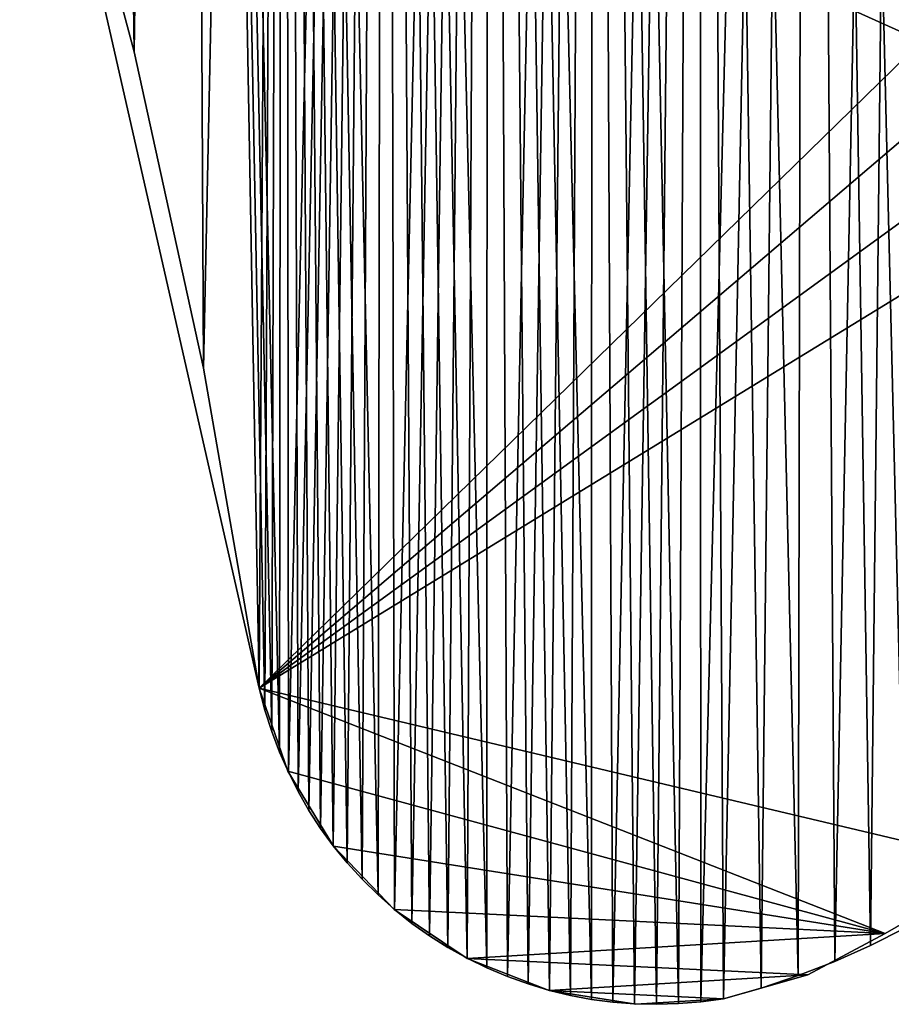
# Model space of a CAD drawing. Header units: millimetres. Extents: x -105 to 105, y -91 to 91.
# Tile 246 of 256: x 70.58 to 75.43, y -78.96 to -73.47. Entities that reach past the tile are written whole.
import ezdxf

# ---------------------------------------------------------------- set-up
doc = ezdxf.new("R2010")
doc.units = ezdxf.units.MM
doc.header["$LTSCALE"] = 22.850203
for name, color, linetype in [('664', 7, 'CONTINUOUS'), ('665', 7, 'CONTINUOUS'), ('673', 7, 'CONTINUOUS'), ('674', 7, 'CONTINUOUS'), ('675', 7, 'CONTINUOUS'), ('823', 7, 'CONTINUOUS')]:
    doc.layers.add(name, color=color, linetype=linetype)

msp = doc.modelspace()

# ---------------------------------------------------------------- linework, layer by layer
at = {"layer": '664', "linetype": 'CONTINUOUS'}
for points in [[(71.2137, -73.6527, 7.5), (70.9434, -53.4931, 7.5), (70.7501, -71.9106, 7.5), (71.2137, -73.6527, 7.5)], [(71.4915, -53.8263, 7.5), (70.9434, -53.4931, 7.5), (71.2137, -73.6527, 7.5), (71.4915, -53.8263, 7.5)], [(71.6006, -75.4155, 7.5), (71.4915, -53.8263, 7.5), (71.2137, -73.6527, 7.5), (71.6006, -75.4155, 7.5)], [(72.0476, -54.1442, 7.5), (71.4915, -53.8263, 7.5), (72.025, -77.5563, 7.5), (72.0476, -54.1442, 7.5)], [(72.025, -77.5563, 7.5), (71.4915, -53.8263, 7.5), (71.9815, -77.441, 7.5), (72.025, -77.5563, 7.5)], [(71.9815, -77.441, 7.5), (71.4915, -53.8263, 7.5), (71.9434, -77.3219, 7.5), (71.9815, -77.441, 7.5)], [(71.9434, -77.3219, 7.5), (71.4915, -53.8263, 7.5), (71.9108, -77.1992, 7.5), (71.9434, -77.3219, 7.5)], [(71.9108, -77.1992, 7.5), (71.4915, -53.8263, 7.5), (71.6006, -75.4155, 7.5), (71.9108, -77.1992, 7.5)], [(72.0739, -77.6679, 7.5), (72.0476, -54.1442, 7.5), (72.025, -77.5563, 7.5), (72.0739, -77.6679, 7.5)], [(72.6117, -54.4468, 7.5), (72.0476, -54.1442, 7.5), (72.5734, -78.3511, 7.5), (72.6117, -54.4468, 7.5)], [(72.5734, -78.3511, 7.5), (72.0476, -54.1442, 7.5), (72.4852, -78.264, 7.5), (72.5734, -78.3511, 7.5)], [(72.4852, -78.264, 7.5), (72.0476, -54.1442, 7.5), (72.4019, -78.1727, 7.5), (72.4852, -78.264, 7.5)], [(72.4019, -78.1727, 7.5), (72.0476, -54.1442, 7.5), (72.3242, -78.0779, 7.5), (72.4019, -78.1727, 7.5)], [(72.3242, -78.0779, 7.5), (72.0476, -54.1442, 7.5), (72.253, -77.9804, 7.5), (72.3242, -78.0779, 7.5)], [(72.253, -77.9804, 7.5), (72.0476, -54.1442, 7.5), (72.1879, -77.88, 7.5), (72.253, -77.9804, 7.5)], [(72.1879, -77.88, 7.5), (72.0476, -54.1442, 7.5), (72.1282, -77.7758, 7.5), (72.1879, -77.88, 7.5)], [(72.1282, -77.7758, 7.5), (72.0476, -54.1442, 7.5), (72.0739, -77.6679, 7.5), (72.1282, -77.7758, 7.5)], [(72.6657, -78.4333, 7.5), (72.6117, -54.4468, 7.5), (72.5734, -78.3511, 7.5), (72.6657, -78.4333, 7.5)], [(73.1852, -54.7347, 7.5), (72.6117, -54.4468, 7.5), (73.1805, -78.7573, 7.5), (73.1852, -54.7347, 7.5)], [(73.1805, -78.7573, 7.5), (72.6117, -54.4468, 7.5), (73.0693, -78.7033, 7.5), (73.1805, -78.7573, 7.5)], [(73.0693, -78.7033, 7.5), (72.6117, -54.4468, 7.5), (72.9621, -78.644, 7.5), (73.0693, -78.7033, 7.5)], [(72.9621, -78.644, 7.5), (72.6117, -54.4468, 7.5), (72.8599, -78.5797, 7.5), (72.9621, -78.644, 7.5)], [(72.8599, -78.5797, 7.5), (72.6117, -54.4468, 7.5), (72.7615, -78.5097, 7.5), (72.8599, -78.5797, 7.5)], [(72.7615, -78.5097, 7.5), (72.6117, -54.4468, 7.5), (72.6657, -78.4333, 7.5), (72.7615, -78.5097, 7.5)], [(73.2946, -78.8056, 7.5), (73.1852, -54.7347, 7.5), (73.1805, -78.7573, 7.5), (73.2946, -78.8056, 7.5)], [(73.7688, -55.0081, 7.5), (73.1852, -54.7347, 7.5), (73.7631, -78.9339, 7.5), (73.7688, -55.0081, 7.5)], [(73.7631, -78.9339, 7.5), (73.1852, -54.7347, 7.5), (73.6454, -78.9121, 7.5), (73.7631, -78.9339, 7.5)], [(73.6454, -78.9121, 7.5), (73.1852, -54.7347, 7.5), (73.5281, -78.8834, 7.5), (73.6454, -78.9121, 7.5)], [(73.5281, -78.8834, 7.5), (73.1852, -54.7347, 7.5), (73.4108, -78.8478, 7.5), (73.5281, -78.8834, 7.5)], [(73.4108, -78.8478, 7.5), (73.1852, -54.7347, 7.5), (73.2946, -78.8056, 7.5), (73.4108, -78.8478, 7.5)], [(73.8821, -78.9494, 7.5), (73.7688, -55.0081, 7.5), (73.7631, -78.9339, 7.5), (73.8821, -78.9494, 7.5)], [(74.3612, -55.2664, 7.5), (73.7688, -55.0081, 7.5), (74.2476, -78.9572, 7.5), (74.3612, -55.2664, 7.5)], [(74.2476, -78.9572, 7.5), (73.7688, -55.0081, 7.5), (74.1244, -78.961, 7.5), (74.2476, -78.9572, 7.5)], [(74.1244, -78.961, 7.5), (73.7688, -55.0081, 7.5), (74.0026, -78.9584, 7.5), (74.1244, -78.961, 7.5)], [(74.0026, -78.9584, 7.5), (73.7688, -55.0081, 7.5), (73.8821, -78.9494, 7.5), (74.0026, -78.9584, 7.5)], [(74.3722, -78.947, 7.5), (74.3612, -55.2664, 7.5), (74.2476, -78.9572, 7.5), (74.3722, -78.947, 7.5)], [(74.9612, -55.5093, 7.5), (74.3612, -55.2664, 7.5), (74.9153, -78.8012, 7.5), (74.9612, -55.5093, 7.5)], [(74.9153, -78.8012, 7.5), (74.3612, -55.2664, 7.5), (74.7086, -78.8707, 7.5), (74.9153, -78.8012, 7.5)], [(74.7086, -78.8707, 7.5), (74.3612, -55.2664, 7.5), (74.4981, -78.9304, 7.5), (74.7086, -78.8707, 7.5)], [(74.4981, -78.9304, 7.5), (74.3612, -55.2664, 7.5), (74.3722, -78.947, 7.5), (74.4981, -78.9304, 7.5)], [(75.1181, -78.7219, 7.5), (74.9612, -55.5093, 7.5), (74.9153, -78.8012, 7.5), (75.1181, -78.7219, 7.5)], [(75.5674, -55.7362, 7.5), (74.9612, -55.5093, 7.5), (75.5123, -78.5342, 7.5), (75.5674, -55.7362, 7.5)], [(75.5123, -78.5342, 7.5), (74.9612, -55.5093, 7.5), (75.3175, -78.6328, 7.5), (75.5123, -78.5342, 7.5)], [(75.3175, -78.6328, 7.5), (74.9612, -55.5093, 7.5), (75.1181, -78.7219, 7.5), (75.3175, -78.6328, 7.5)]]:
    msp.add_3dface(points, dxfattribs=at)
at = {"layer": '665', "linetype": 'CONTINUOUS'}
for points in [[(71.2137, -73.6527, 2.5), (70.7501, -71.9106, 2.5), (70.9434, -53.4931, 2.5), (71.2137, -73.6527, 2.5)], [(71.4915, -53.8263, 2.5), (71.2137, -73.6527, 2.5), (70.9434, -53.4931, 2.5), (71.4915, -53.8263, 2.5)], [(71.6006, -75.4155, 2.5), (71.2137, -73.6527, 2.5), (71.4915, -53.8263, 2.5), (71.6006, -75.4155, 2.5)], [(72.0476, -54.1442, 2.5), (71.6006, -75.4155, 2.5), (71.4915, -53.8263, 2.5), (72.0476, -54.1442, 2.5)], [(71.9108, -77.1992, 2.5), (71.6006, -75.4155, 2.5), (72.0476, -54.1442, 2.5), (71.9108, -77.1992, 2.5)], [(71.9434, -77.3219, 2.5), (71.9108, -77.1992, 2.5), (72.0476, -54.1442, 2.5), (71.9434, -77.3219, 2.5)], [(71.9815, -77.441, 2.5), (71.9434, -77.3219, 2.5), (72.0476, -54.1442, 2.5), (71.9815, -77.441, 2.5)], [(72.025, -77.5563, 2.5), (71.9815, -77.441, 2.5), (72.0476, -54.1442, 2.5), (72.025, -77.5563, 2.5)], [(72.0739, -77.6679, 2.5), (72.025, -77.5563, 2.5), (72.0476, -54.1442, 2.5), (72.0739, -77.6679, 2.5)], [(72.6117, -54.4468, 2.5), (72.0739, -77.6679, 2.5), (72.0476, -54.1442, 2.5), (72.6117, -54.4468, 2.5)], [(72.1282, -77.7758, 2.5), (72.0739, -77.6679, 2.5), (72.6117, -54.4468, 2.5), (72.1282, -77.7758, 2.5)], [(72.1879, -77.88, 2.5), (72.1282, -77.7758, 2.5), (72.6117, -54.4468, 2.5), (72.1879, -77.88, 2.5)], [(72.253, -77.9804, 2.5), (72.1879, -77.88, 2.5), (72.6117, -54.4468, 2.5), (72.253, -77.9804, 2.5)], [(72.3242, -78.0779, 2.5), (72.253, -77.9804, 2.5), (72.6117, -54.4468, 2.5), (72.3242, -78.0779, 2.5)], [(72.4019, -78.1727, 2.5), (72.3242, -78.0779, 2.5), (72.6117, -54.4468, 2.5), (72.4019, -78.1727, 2.5)], [(72.4852, -78.264, 2.5), (72.4019, -78.1727, 2.5), (72.6117, -54.4468, 2.5), (72.4852, -78.264, 2.5)], [(72.5734, -78.3511, 2.5), (72.4852, -78.264, 2.5), (72.6117, -54.4468, 2.5), (72.5734, -78.3511, 2.5)], [(72.6657, -78.4333, 2.5), (72.5734, -78.3511, 2.5), (72.6117, -54.4468, 2.5), (72.6657, -78.4333, 2.5)], [(73.1852, -54.7347, 2.5), (72.6657, -78.4333, 2.5), (72.6117, -54.4468, 2.5), (73.1852, -54.7347, 2.5)], [(72.7615, -78.5097, 2.5), (72.6657, -78.4333, 2.5), (73.1852, -54.7347, 2.5), (72.7615, -78.5097, 2.5)], [(72.8599, -78.5797, 2.5), (72.7615, -78.5097, 2.5), (73.1852, -54.7347, 2.5), (72.8599, -78.5797, 2.5)], [(72.9621, -78.644, 2.5), (72.8599, -78.5797, 2.5), (73.1852, -54.7347, 2.5), (72.9621, -78.644, 2.5)], [(73.0693, -78.7033, 2.5), (72.9621, -78.644, 2.5), (73.1852, -54.7347, 2.5), (73.0693, -78.7033, 2.5)], [(73.1805, -78.7573, 2.5), (73.0693, -78.7033, 2.5), (73.1852, -54.7347, 2.5), (73.1805, -78.7573, 2.5)], [(73.2946, -78.8056, 2.5), (73.1805, -78.7573, 2.5), (73.1852, -54.7347, 2.5), (73.2946, -78.8056, 2.5)], [(73.7688, -55.0081, 2.5), (73.2946, -78.8056, 2.5), (73.1852, -54.7347, 2.5), (73.7688, -55.0081, 2.5)], [(73.4108, -78.8478, 2.5), (73.2946, -78.8056, 2.5), (73.7688, -55.0081, 2.5), (73.4108, -78.8478, 2.5)], [(73.5281, -78.8834, 2.5), (73.4108, -78.8478, 2.5), (73.7688, -55.0081, 2.5), (73.5281, -78.8834, 2.5)], [(73.6454, -78.9121, 2.5), (73.5281, -78.8834, 2.5), (73.7688, -55.0081, 2.5), (73.6454, -78.9121, 2.5)], [(73.7631, -78.9339, 2.5), (73.6454, -78.9121, 2.5), (73.7688, -55.0081, 2.5), (73.7631, -78.9339, 2.5)], [(73.8821, -78.9494, 2.5), (73.7631, -78.9339, 2.5), (73.7688, -55.0081, 2.5), (73.8821, -78.9494, 2.5)], [(74.3612, -55.2664, 2.5), (73.8821, -78.9494, 2.5), (73.7688, -55.0081, 2.5), (74.3612, -55.2664, 2.5)], [(74.0026, -78.9584, 2.5), (73.8821, -78.9494, 2.5), (74.3612, -55.2664, 2.5), (74.0026, -78.9584, 2.5)], [(74.1244, -78.961, 2.5), (74.0026, -78.9584, 2.5), (74.3612, -55.2664, 2.5), (74.1244, -78.961, 2.5)], [(74.2476, -78.9572, 2.5), (74.1244, -78.961, 2.5), (74.3612, -55.2664, 2.5), (74.2476, -78.9572, 2.5)], [(74.3722, -78.947, 2.5), (74.2476, -78.9572, 2.5), (74.3612, -55.2664, 2.5), (74.3722, -78.947, 2.5)], [(74.9612, -55.5093, 2.5), (74.3722, -78.947, 2.5), (74.3612, -55.2664, 2.5), (74.9612, -55.5093, 2.5)], [(74.4981, -78.9304, 2.5), (74.3722, -78.947, 2.5), (74.9612, -55.5093, 2.5), (74.4981, -78.9304, 2.5)], [(74.7086, -78.8707, 2.5), (74.4981, -78.9304, 2.5), (74.9612, -55.5093, 2.5), (74.7086, -78.8707, 2.5)], [(74.9153, -78.8012, 2.5), (74.7086, -78.8707, 2.5), (74.9612, -55.5093, 2.5), (74.9153, -78.8012, 2.5)], [(75.1181, -78.7219, 2.5), (74.9153, -78.8012, 2.5), (74.9612, -55.5093, 2.5), (75.1181, -78.7219, 2.5)], [(75.5674, -55.7362, 2.5), (75.1181, -78.7219, 2.5), (74.9612, -55.5093, 2.5), (75.5674, -55.7362, 2.5)], [(75.3175, -78.6328, 2.5), (75.1181, -78.7219, 2.5), (75.5674, -55.7362, 2.5), (75.3175, -78.6328, 2.5)], [(75.5123, -78.5342, 2.5), (75.3175, -78.6328, 2.5), (75.5674, -55.7362, 2.5), (75.5123, -78.5342, 2.5)]]:
    msp.add_3dface(points, dxfattribs=at)
at = {"layer": '673', "linetype": 'CONTINUOUS'}
for points in [[(71.2137, -73.6527, 7.5), (70.7501, -71.9106, 7.5), (71.2137, -73.6527, 2.5), (71.2137, -73.6527, 7.5)], [(70.7501, -71.9106, 7.5), (70.7501, -71.9106, 2.5), (71.2137, -73.6527, 2.5), (70.7501, -71.9106, 7.5)], [(71.6006, -75.4155, 7.5), (71.2137, -73.6527, 7.5), (71.6006, -75.4155, 2.5), (71.6006, -75.4155, 7.5)], [(71.2137, -73.6527, 7.5), (71.2137, -73.6527, 2.5), (71.6006, -75.4155, 2.5), (71.2137, -73.6527, 7.5)], [(71.9108, -77.1992, 7.5), (71.6006, -75.4155, 7.5), (71.9108, -77.1992, 2.5), (71.9108, -77.1992, 7.5)], [(71.6006, -75.4155, 7.5), (71.6006, -75.4155, 2.5), (71.9108, -77.1992, 2.5), (71.6006, -75.4155, 7.5)]]:
    msp.add_3dface(points, dxfattribs=at)
at = {"layer": '674', "linetype": 'CONTINUOUS'}
for points in [[(71.9434, -77.3219, 7.5), (71.9108, -77.1992, 7.5), (71.9434, -77.3219, 2.5), (71.9434, -77.3219, 7.5)], [(71.9108, -77.1992, 7.5), (71.9108, -77.1992, 2.5), (71.9434, -77.3219, 2.5), (71.9108, -77.1992, 7.5)], [(71.9815, -77.441, 7.5), (71.9434, -77.3219, 7.5), (71.9815, -77.441, 2.5), (71.9815, -77.441, 7.5)], [(71.9434, -77.3219, 7.5), (71.9434, -77.3219, 2.5), (71.9815, -77.441, 2.5), (71.9434, -77.3219, 7.5)], [(72.025, -77.5563, 7.5), (71.9815, -77.441, 7.5), (72.025, -77.5563, 2.5), (72.025, -77.5563, 7.5)], [(71.9815, -77.441, 7.5), (71.9815, -77.441, 2.5), (72.025, -77.5563, 2.5), (71.9815, -77.441, 7.5)], [(72.0739, -77.6679, 7.5), (72.025, -77.5563, 7.5), (72.0739, -77.6679, 2.5), (72.0739, -77.6679, 7.5)], [(72.025, -77.5563, 7.5), (72.025, -77.5563, 2.5), (72.0739, -77.6679, 2.5), (72.025, -77.5563, 7.5)], [(72.1282, -77.7758, 7.5), (72.0739, -77.6679, 7.5), (72.1282, -77.7758, 2.5), (72.1282, -77.7758, 7.5)], [(72.0739, -77.6679, 7.5), (72.0739, -77.6679, 2.5), (72.1282, -77.7758, 2.5), (72.0739, -77.6679, 7.5)], [(72.1879, -77.88, 7.5), (72.1282, -77.7758, 7.5), (72.1879, -77.88, 2.5), (72.1879, -77.88, 7.5)], [(72.1282, -77.7758, 7.5), (72.1282, -77.7758, 2.5), (72.1879, -77.88, 2.5), (72.1282, -77.7758, 7.5)], [(72.253, -77.9804, 7.5), (72.1879, -77.88, 7.5), (72.253, -77.9804, 2.5), (72.253, -77.9804, 7.5)], [(72.1879, -77.88, 7.5), (72.1879, -77.88, 2.5), (72.253, -77.9804, 2.5), (72.1879, -77.88, 7.5)], [(72.3242, -78.0779, 7.5), (72.253, -77.9804, 7.5), (72.3242, -78.0779, 2.5), (72.3242, -78.0779, 7.5)], [(72.253, -77.9804, 7.5), (72.253, -77.9804, 2.5), (72.3242, -78.0779, 2.5), (72.253, -77.9804, 7.5)], [(72.4019, -78.1727, 7.5), (72.3242, -78.0779, 7.5), (72.4019, -78.1727, 2.5), (72.4019, -78.1727, 7.5)], [(72.3242, -78.0779, 7.5), (72.3242, -78.0779, 2.5), (72.4019, -78.1727, 2.5), (72.3242, -78.0779, 7.5)], [(72.4852, -78.264, 7.5), (72.4019, -78.1727, 7.5), (72.4852, -78.264, 2.5), (72.4852, -78.264, 7.5)], [(72.4019, -78.1727, 7.5), (72.4019, -78.1727, 2.5), (72.4852, -78.264, 2.5), (72.4019, -78.1727, 7.5)], [(72.5734, -78.3511, 7.5), (72.4852, -78.264, 7.5), (72.5734, -78.3511, 2.5), (72.5734, -78.3511, 7.5)], [(72.4852, -78.264, 7.5), (72.4852, -78.264, 2.5), (72.5734, -78.3511, 2.5), (72.4852, -78.264, 7.5)], [(72.6657, -78.4333, 7.5), (72.5734, -78.3511, 7.5), (72.6657, -78.4333, 2.5), (72.6657, -78.4333, 7.5)], [(72.5734, -78.3511, 7.5), (72.5734, -78.3511, 2.5), (72.6657, -78.4333, 2.5), (72.5734, -78.3511, 7.5)], [(72.7615, -78.5097, 7.5), (72.6657, -78.4333, 7.5), (72.7615, -78.5097, 2.5), (72.7615, -78.5097, 7.5)], [(72.6657, -78.4333, 7.5), (72.6657, -78.4333, 2.5), (72.7615, -78.5097, 2.5), (72.6657, -78.4333, 7.5)], [(72.8599, -78.5797, 7.5), (72.7615, -78.5097, 7.5), (72.8599, -78.5797, 2.5), (72.8599, -78.5797, 7.5)], [(72.7615, -78.5097, 7.5), (72.7615, -78.5097, 2.5), (72.8599, -78.5797, 2.5), (72.7615, -78.5097, 7.5)], [(72.9621, -78.644, 7.5), (72.8599, -78.5797, 7.5), (72.9621, -78.644, 2.5), (72.9621, -78.644, 7.5)], [(72.8599, -78.5797, 7.5), (72.8599, -78.5797, 2.5), (72.9621, -78.644, 2.5), (72.8599, -78.5797, 7.5)], [(73.0693, -78.7033, 7.5), (72.9621, -78.644, 7.5), (73.0693, -78.7033, 2.5), (73.0693, -78.7033, 7.5)], [(72.9621, -78.644, 7.5), (72.9621, -78.644, 2.5), (73.0693, -78.7033, 2.5), (72.9621, -78.644, 7.5)], [(73.1805, -78.7573, 7.5), (73.0693, -78.7033, 7.5), (73.1805, -78.7573, 2.5), (73.1805, -78.7573, 7.5)], [(73.0693, -78.7033, 7.5), (73.0693, -78.7033, 2.5), (73.1805, -78.7573, 2.5), (73.0693, -78.7033, 7.5)], [(73.2946, -78.8056, 7.5), (73.1805, -78.7573, 7.5), (73.2946, -78.8056, 2.5), (73.2946, -78.8056, 7.5)], [(73.1805, -78.7573, 7.5), (73.1805, -78.7573, 2.5), (73.2946, -78.8056, 2.5), (73.1805, -78.7573, 7.5)], [(73.4108, -78.8478, 7.5), (73.2946, -78.8056, 7.5), (73.4108, -78.8478, 2.5), (73.4108, -78.8478, 7.5)], [(73.2946, -78.8056, 7.5), (73.2946, -78.8056, 2.5), (73.4108, -78.8478, 2.5), (73.2946, -78.8056, 7.5)], [(73.5281, -78.8834, 7.5), (73.4108, -78.8478, 7.5), (73.5281, -78.8834, 2.5), (73.5281, -78.8834, 7.5)], [(73.4108, -78.8478, 7.5), (73.4108, -78.8478, 2.5), (73.5281, -78.8834, 2.5), (73.4108, -78.8478, 7.5)], [(73.6454, -78.9121, 7.5), (73.5281, -78.8834, 7.5), (73.6454, -78.9121, 2.5), (73.6454, -78.9121, 7.5)], [(73.5281, -78.8834, 7.5), (73.5281, -78.8834, 2.5), (73.6454, -78.9121, 2.5), (73.5281, -78.8834, 7.5)], [(73.7631, -78.9339, 7.5), (73.6454, -78.9121, 7.5), (73.7631, -78.9339, 2.5), (73.7631, -78.9339, 7.5)], [(73.6454, -78.9121, 7.5), (73.6454, -78.9121, 2.5), (73.7631, -78.9339, 2.5), (73.6454, -78.9121, 7.5)], [(73.8821, -78.9494, 7.5), (73.7631, -78.9339, 7.5), (73.8821, -78.9494, 2.5), (73.8821, -78.9494, 7.5)], [(73.7631, -78.9339, 7.5), (73.7631, -78.9339, 2.5), (73.8821, -78.9494, 2.5), (73.7631, -78.9339, 7.5)], [(74.0026, -78.9584, 7.5), (73.8821, -78.9494, 7.5), (74.0026, -78.9584, 2.5), (74.0026, -78.9584, 7.5)], [(73.8821, -78.9494, 7.5), (73.8821, -78.9494, 2.5), (74.0026, -78.9584, 2.5), (73.8821, -78.9494, 7.5)], [(74.1244, -78.961, 7.5), (74.0026, -78.9584, 7.5), (74.1244, -78.961, 2.5), (74.1244, -78.961, 7.5)], [(74.0026, -78.9584, 7.5), (74.0026, -78.9584, 2.5), (74.1244, -78.961, 2.5), (74.0026, -78.9584, 7.5)], [(74.2476, -78.9572, 7.5), (74.1244, -78.961, 7.5), (74.2476, -78.9572, 2.5), (74.2476, -78.9572, 7.5)], [(74.1244, -78.961, 7.5), (74.1244, -78.961, 2.5), (74.2476, -78.9572, 2.5), (74.1244, -78.961, 7.5)], [(74.3722, -78.947, 7.5), (74.2476, -78.9572, 7.5), (74.3722, -78.947, 2.5), (74.3722, -78.947, 7.5)], [(74.2476, -78.9572, 7.5), (74.2476, -78.9572, 2.5), (74.3722, -78.947, 2.5), (74.2476, -78.9572, 7.5)], [(74.4981, -78.9304, 7.5), (74.3722, -78.947, 7.5), (74.4981, -78.9304, 2.5), (74.4981, -78.9304, 7.5)], [(74.3722, -78.947, 7.5), (74.3722, -78.947, 2.5), (74.4981, -78.9304, 2.5), (74.3722, -78.947, 7.5)]]:
    msp.add_3dface(points, dxfattribs=at)
at = {"layer": '675', "linetype": 'CONTINUOUS'}
for points in [[(75.5123, -78.5342, 7.5), (75.3175, -78.6328, 7.5), (75.5123, -78.5342, 2.5), (75.5123, -78.5342, 7.5)], [(75.3175, -78.6328, 7.5), (75.3175, -78.6328, 2.5), (75.5123, -78.5342, 2.5), (75.3175, -78.6328, 7.5)], [(75.3175, -78.6328, 7.5), (75.1181, -78.7219, 7.5), (75.3175, -78.6328, 2.5), (75.3175, -78.6328, 7.5)], [(75.1181, -78.7219, 7.5), (75.1181, -78.7219, 2.5), (75.3175, -78.6328, 2.5), (75.1181, -78.7219, 7.5)], [(75.1181, -78.7219, 7.5), (74.9153, -78.8012, 7.5), (75.1181, -78.7219, 2.5), (75.1181, -78.7219, 7.5)], [(74.9153, -78.8012, 7.5), (74.9153, -78.8012, 2.5), (75.1181, -78.7219, 2.5), (74.9153, -78.8012, 7.5)], [(74.9153, -78.8012, 7.5), (74.7086, -78.8707, 7.5), (74.9153, -78.8012, 2.5), (74.9153, -78.8012, 7.5)], [(74.7086, -78.8707, 7.5), (74.7086, -78.8707, 2.5), (74.9153, -78.8012, 2.5), (74.7086, -78.8707, 7.5)], [(74.7086, -78.8707, 7.5), (74.4981, -78.9304, 7.5), (74.7086, -78.8707, 2.5), (74.7086, -78.8707, 7.5)], [(74.4981, -78.9304, 7.5), (74.4981, -78.9304, 2.5), (74.7086, -78.8707, 2.5), (74.4981, -78.9304, 7.5)]]:
    msp.add_3dface(points, dxfattribs=at)
at = {"layer": '823', "linetype": 'CONTINUOUS'}
for points in [[(70.5765, -71.3274, 2.5), (71.9108, -77.1992, 2.5), (70.5765, -71.3274, 7.5), (70.5765, -71.3274, 2.5)], [(70.5765, -71.3274, 7.5), (71.9108, -77.1992, 2.5), (71.9108, -77.1992, 7.5), (70.5765, -71.3274, 7.5)], [(71.9108, -77.1992, 7.5), (75.6046, -73.5935, 7.5), (70.5765, -71.3274, 7.5), (71.9108, -77.1992, 7.5)], [(70.5765, -71.3274, 7.5), (75.6046, -73.5935, 7.5), (75.6217, -73.2023, 7.5), (70.5765, -71.3274, 7.5)], [(75.6046, -73.5935, 2.5), (71.9108, -77.1992, 2.5), (70.5765, -71.3274, 2.5), (75.6046, -73.5935, 2.5)], [(75.6046, -73.5935, 2.5), (70.5765, -71.3274, 2.5), (75.6217, -73.2023, 2.5), (75.6046, -73.5935, 2.5)], [(75.6893, -73.9758, 7.5), (75.6046, -73.5935, 7.5), (71.9108, -77.1992, 7.5), (75.6893, -73.9758, 7.5)], [(75.6893, -73.9758, 2.5), (71.9108, -77.1992, 2.5), (75.6046, -73.5935, 2.5), (75.6893, -73.9758, 2.5)], [(71.9108, -77.1992, 7.5), (75.8702, -74.3231, 7.5), (75.6893, -73.9758, 7.5), (71.9108, -77.1992, 7.5)], [(75.8702, -74.3231, 2.5), (71.9108, -77.1992, 2.5), (75.6893, -73.9758, 2.5), (75.8702, -74.3231, 2.5)], [(71.9108, -77.1992, 7.5), (76.1347, -74.6118, 7.5), (75.8702, -74.3231, 7.5), (71.9108, -77.1992, 7.5)], [(76.1347, -74.6118, 2.5), (71.9108, -77.1992, 2.5), (75.8702, -74.3231, 2.5), (76.1347, -74.6118, 2.5)], [(76.065, -78.1842, 7.5), (76.1347, -74.6118, 7.5), (71.9108, -77.1992, 7.5), (76.065, -78.1842, 7.5)], [(76.1347, -74.6118, 2.5), (76.065, -78.1842, 2.5), (71.9108, -77.1992, 2.5), (76.1347, -74.6118, 2.5)], [(71.9108, -77.1992, 7.5), (71.9108, -77.1992, 2.5), (72.0701, -77.6619, 7.5), (71.9108, -77.1992, 7.5)], [(72.0701, -77.6619, 7.5), (71.9108, -77.1992, 2.5), (72.0701, -77.6619, 2.5), (72.0701, -77.6619, 7.5)], [(76.065, -78.1842, 7.5), (71.9108, -77.1992, 7.5), (75.4, -78.5655, 7.5), (76.065, -78.1842, 7.5)], [(75.4, -78.5655, 7.5), (71.9108, -77.1992, 7.5), (72.0701, -77.6619, 7.5), (75.4, -78.5655, 7.5)], [(76.065, -78.1842, 2.5), (75.4, -78.5655, 2.5), (71.9108, -77.1992, 2.5), (76.065, -78.1842, 2.5)], [(71.9108, -77.1992, 2.5), (75.4, -78.5655, 2.5), (72.0701, -77.6619, 2.5), (71.9108, -77.1992, 2.5)], [(72.0701, -77.6619, 7.5), (72.0701, -77.6619, 2.5), (72.3251, -78.0795, 7.5), (72.0701, -77.6619, 7.5)], [(72.3251, -78.0795, 7.5), (72.0701, -77.6619, 2.5), (72.3251, -78.0795, 2.5), (72.3251, -78.0795, 7.5)], [(75.4, -78.5655, 7.5), (72.0701, -77.6619, 7.5), (72.3251, -78.0795, 7.5), (75.4, -78.5655, 7.5)], [(72.0701, -77.6619, 2.5), (75.4, -78.5655, 2.5), (72.3251, -78.0795, 2.5), (72.0701, -77.6619, 2.5)], [(72.3251, -78.0795, 7.5), (72.3251, -78.0795, 2.5), (72.6639, -78.4326, 7.5), (72.3251, -78.0795, 7.5)], [(72.6639, -78.4326, 7.5), (72.3251, -78.0795, 2.5), (72.6639, -78.4326, 2.5), (72.6639, -78.4326, 7.5)], [(72.3251, -78.0795, 7.5), (72.6639, -78.4326, 7.5), (75.4, -78.5655, 7.5), (72.3251, -78.0795, 7.5)], [(72.3251, -78.0795, 2.5), (75.4, -78.5655, 2.5), (72.6639, -78.4326, 2.5), (72.3251, -78.0795, 2.5)], [(75.4, -78.5655, 7.5), (75.4, -78.5655, 2.5), (76.065, -78.1842, 7.5), (75.4, -78.5655, 7.5)], [(76.065, -78.1842, 7.5), (75.4, -78.5655, 2.5), (76.065, -78.1842, 2.5), (76.065, -78.1842, 7.5)], [(72.6639, -78.4326, 7.5), (72.6639, -78.4326, 2.5), (73.0706, -78.7048, 7.5), (72.6639, -78.4326, 7.5)], [(73.0706, -78.7048, 7.5), (72.6639, -78.4326, 2.5), (73.0706, -78.7048, 2.5), (73.0706, -78.7048, 7.5)], [(75.4, -78.5655, 7.5), (72.6639, -78.4326, 7.5), (73.0706, -78.7048, 7.5), (75.4, -78.5655, 7.5)], [(72.6639, -78.4326, 2.5), (75.4, -78.5655, 2.5), (73.0706, -78.7048, 2.5), (72.6639, -78.4326, 2.5)], [(75.4, -78.5655, 7.5), (73.0706, -78.7048, 7.5), (74.9689, -78.797, 7.5), (75.4, -78.5655, 7.5)], [(73.0706, -78.7048, 2.5), (75.4, -78.5655, 2.5), (74.9689, -78.797, 2.5), (73.0706, -78.7048, 2.5)], [(74.9689, -78.797, 7.5), (74.9689, -78.797, 2.5), (75.4, -78.5655, 7.5), (74.9689, -78.797, 7.5)], [(75.4, -78.5655, 7.5), (74.9689, -78.797, 2.5), (75.4, -78.5655, 2.5), (75.4, -78.5655, 7.5)], [(73.0706, -78.7048, 7.5), (73.0706, -78.7048, 2.5), (73.5263, -78.8832, 7.5), (73.0706, -78.7048, 7.5)], [(73.5263, -78.8832, 7.5), (73.0706, -78.7048, 2.5), (73.5263, -78.8832, 2.5), (73.5263, -78.8832, 7.5)], [(74.9689, -78.797, 7.5), (73.0706, -78.7048, 7.5), (73.5263, -78.8832, 7.5), (74.9689, -78.797, 7.5)], [(73.0706, -78.7048, 2.5), (74.9689, -78.797, 2.5), (73.5263, -78.8832, 2.5), (73.0706, -78.7048, 2.5)], [(74.9689, -78.797, 7.5), (73.5263, -78.8832, 7.5), (74.4981, -78.9304, 7.5), (74.9689, -78.797, 7.5)], [(73.5263, -78.8832, 2.5), (74.9689, -78.797, 2.5), (74.4981, -78.9304, 2.5), (73.5263, -78.8832, 2.5)], [(74.4981, -78.9304, 7.5), (74.4981, -78.9304, 2.5), (74.9689, -78.797, 7.5), (74.4981, -78.9304, 7.5)], [(74.9689, -78.797, 7.5), (74.4981, -78.9304, 2.5), (74.9689, -78.797, 2.5), (74.9689, -78.797, 7.5)], [(73.5263, -78.8832, 7.5), (73.5263, -78.8832, 2.5), (74.0096, -78.9596, 7.5), (73.5263, -78.8832, 7.5)], [(74.0096, -78.9596, 7.5), (73.5263, -78.8832, 2.5), (74.0096, -78.9596, 2.5), (74.0096, -78.9596, 7.5)], [(74.4981, -78.9304, 7.5), (73.5263, -78.8832, 7.5), (74.0096, -78.9596, 7.5), (74.4981, -78.9304, 7.5)], [(73.5263, -78.8832, 2.5), (74.4981, -78.9304, 2.5), (74.0096, -78.9596, 2.5), (73.5263, -78.8832, 2.5)], [(74.0096, -78.9596, 7.5), (74.0096, -78.9596, 2.5), (74.4981, -78.9304, 7.5), (74.0096, -78.9596, 7.5)], [(74.4981, -78.9304, 7.5), (74.0096, -78.9596, 2.5), (74.4981, -78.9304, 2.5), (74.4981, -78.9304, 7.5)]]:
    msp.add_3dface(points, dxfattribs=at)

doc.saveas('drawing.dxf')
